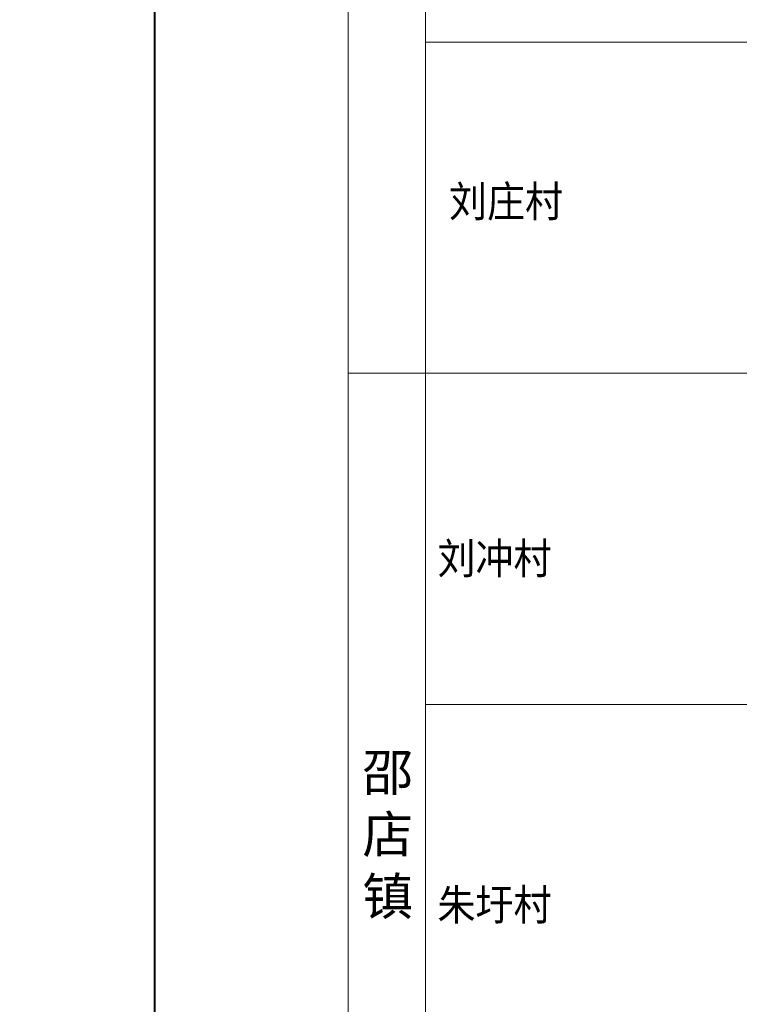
# Model space of a CAD drawing. Extents: x 36231 to 595326, y 3059 to 3871788.
# Tile 43 of 142: x 583140 to 584069, y 3865638 to 3866909. Entities that reach past the tile are written whole.
import ezdxf

# ---------------------------------------------------------------- set-up
doc = ezdxf.new("R2010")
doc.units = 0
doc.layers.get('0').update_dxf_attribs({"linetype": 'CONTINUOUS'})
for name, color, linetype, lineweight in [('0.09标注线', 3, 'CONTINUOUS', 9), ('0.13填充', 8, 'CONTINUOUS', 9), ('0.13文字', 3, 'CONTINUOUS', 13), ('文字', 7, 'CONTINUOUS', 15)]:
    doc.layers.add(name, color=color, linetype=linetype, lineweight=lineweight)
doc.styles.add('-仿宋_GB2312', font='仿宋_GB2312_0.ttf')
doc.styles.get("Standard").update_dxf_attribs({"font": 'rs.shx', "bigfont": 'hztxt.shx'})
doc.dimstyles.get("Standard").update_dxf_attribs({"dimtxt": 0.18, "dimasz": 0.18, "dimexe": 0.18, "dimexo": 0.0625, "dimgap": 0.09, "dimtad": 0, "dimtih": 1, "dimtoh": 1, "dimdec": 0, "dimlfac": 2, "dimzin": 0, "dimdsep": 46, "dimtxsty": 'Standard', "dimcen": 0.09, "dimadec": 0, "dimazin": 0, "dimtfac": 1, "dimtdec": 0, "dimtofl": 0, "dimtmove": 0, "dimatfit": 3, "dimfxl": 1, "dimtolj": 1, "dimtzin": 0, "dimarcsym": 0})

# ---------------------------------------------------------------- blocks, each defined once
blk = doc.blocks.new('_ARCHTICK')
at = {"color": 0, "linetype": 'ByBlock', "const_width": 0.15}
blk.add_lwpolyline([(-0.5, -0.5), (0.5, 0.5)], dxfattribs=at)

msp = doc.modelspace()

# ---------------------------------------------------------------- linework, layer by layer
at = {"layer": '0.13填充', "color": 3, "lineweight": 40}
msp.add_line((583314.72, 3861833.66), (583314.72, 3871380.08), dxfattribs=at)
at = {"layer": '0.13文字', "lineweight": 13}
for p, q in [((583564.28, 3861833.66), (583564.28, 3867306.78)), ((583664.28, 3862228.91), (583664.28, 3867306.78)), ((590756.67, 3866879.48), (583664.28, 3866879.48)), ((590756.67, 3866452.18), (583564.28, 3866452.18)), ((590756.67, 3866024.88), (583664.28, 3866024.88))]:
    msp.add_line(p, q, dxfattribs=at)

# ---------------------------------------------------------------- texts
at = {"layer": '文字', "color": 7, "lineweight": 13, "style": '-仿宋_GB2312', "width": 0.9}
for s, p in [('刘庄村', (583694.56, 3866654.02)), ('刘冲村', (583679.66, 3866193.25)), ('朱圩村', (583679.66, 3865746.18))]:
    msp.add_text(s, height=40, dxfattribs=at).set_placement(p)
at = {"layer": '文字', "color": 7, "lineweight": 13, "insert": (583582.87, 3865961.18), "char_height": 40, "width": 37.5388, "attachment_point": 1, "style": '-仿宋_GB2312'}
msp.add_mtext('{\\H1.2x;邵店镇}', dxfattribs=at)

# ---------------------------------------------------------------- dimensions: what is measured, and where the dimension line sits
at = {"layer": '0.09标注线', "lineweight": 9, "ltscale": 8}
msp.add_linear_dim(base=(584686.61, 3865959.97), p1=(584679.77, 3865944.97), p2=(111617.49, 3865959.97), angle=90, dimstyle='Standard', override={"dimtxt": 2.3, "dimasz": 1, "dimexe": 1.25, "dimexo": 1.5, "dimgap": 0.2, "dimtad": 1, "dimtih": 0, "dimtoh": 0, "dimdec": 0, "dimlfac": 2, "dimtxsty": '-仿宋_GB2312', "dimblk": 'ARCHTICK', "dimtdec": 0, "dimtix": 1, "dimtofl": 1, "dimtmove": 2, "dimfxl": 1.7, "dimfxlon": 1, "dimlwd": 9, "dimlwe": 9}, dxfattribs=at).render()

doc.saveas('drawing.dxf')
